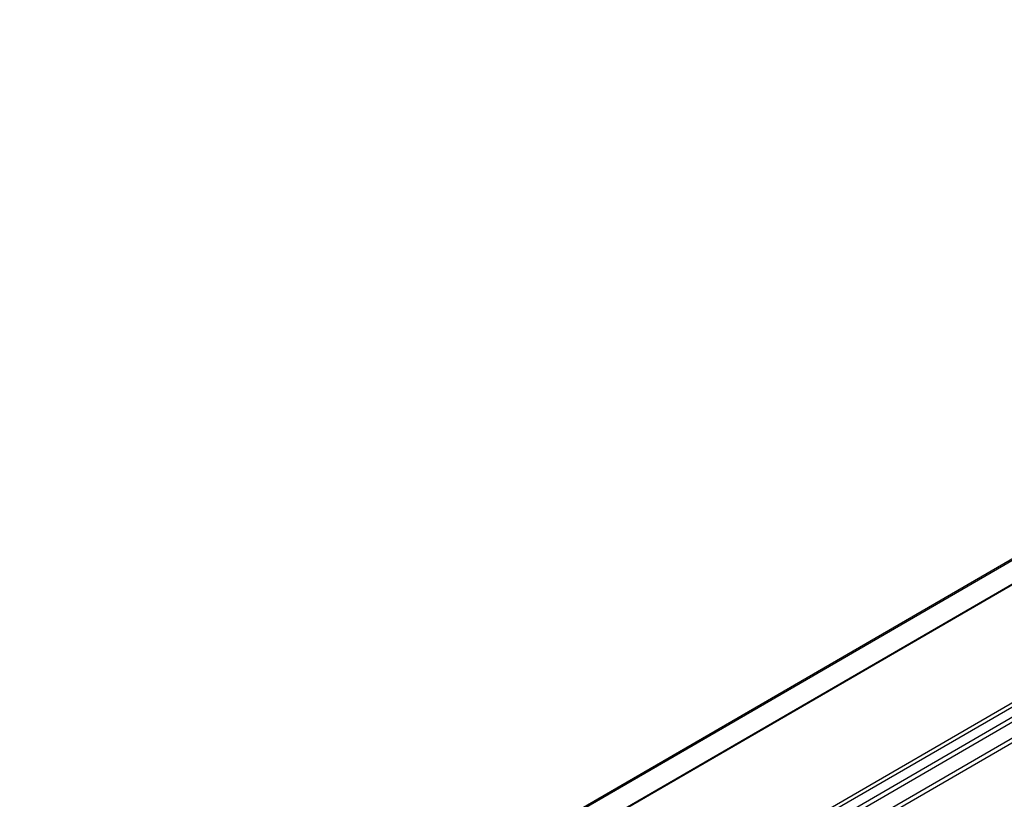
# Model space of a CAD drawing. Header units: millimetres. Extents: x -500 to 476, y -131 to 328.
# Tile 8 of 20: x -180 to -140, y -28 to 3. Entities that reach past the tile are written whole.
import ezdxf

# ---------------------------------------------------------------- set-up
doc = ezdxf.new("R2010")
doc.units = ezdxf.units.MM

# ---------------------------------------------------------------- blocks, each defined once
blk = doc.blocks.new('REGLA_S-70__25', base_point=(-372.756, -121.303))
at = {"color": 7, "linetype": 'Continuous'}
for p, q in [((-359.279, -83.171), (-204.423, 6.456)), ((-209.561, 1.429), (-349.898, -79.795))]:
    blk.add_line(p, q, dxfattribs=at)
at = {"color": 3, "linetype": 'Continuous'}
for p, q in [((-359.131, -83.219), (-204.274, 6.408)), ((-209.601, 1.338), (-349.659, -79.724)), ((-193.858, -0.199), (-348.714, -89.826)), ((-348.524, -90.089), (-193.668, -0.462)), ((-346.782, -90.366), (-191.926, -0.739)), ((-346.593, -90.629), (-191.736, -1.002)), ((-201.048, -3.533), (-341.524, -84.837)), ((-201.398, -3.409), (-341.456, -84.471))]:
    blk.add_line(p, q, dxfattribs=at)
blk = doc.blocks.new('REGLA_S2-120-T__26', base_point=(-372.756, -135.449))
blk.add_blockref('REGLA_S-70__25', (-372.756, -121.303))
blk = doc.blocks.new('Iso2', base_point=(-293.1, -74))
blk.add_blockref('REGLA_S2-120-T__26', (-372.756, -135.449))

msp = doc.modelspace()

# ---------------------------------------------------------------- block references
at = {"xscale": 0.5, "yscale": 0.5, "zscale": 0.5}
msp.add_blockref('Iso2', (-146.55, -37), dxfattribs=at)

doc.saveas('drawing.dxf')
